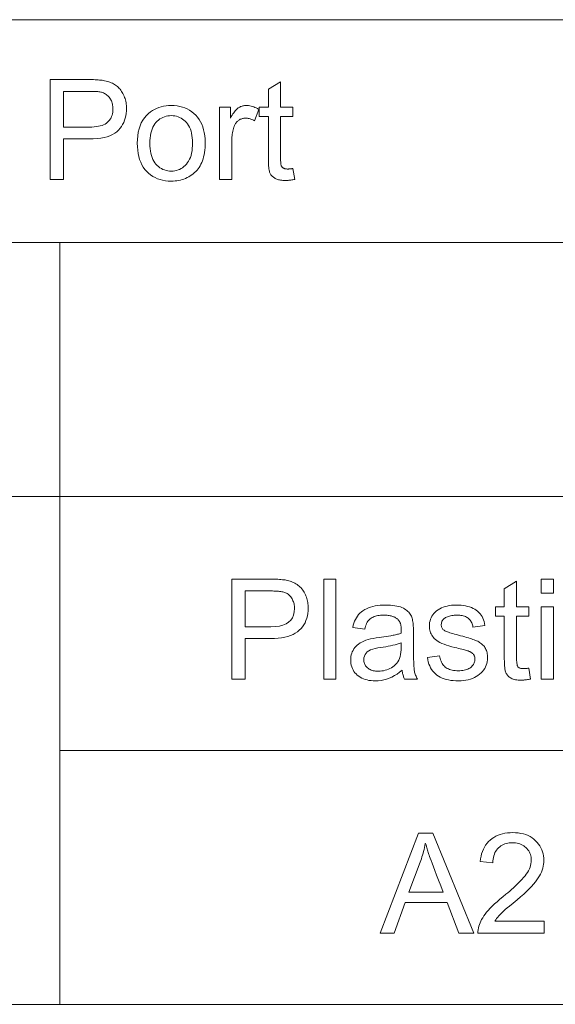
# Model space of a CAD drawing. Extents: x 0 to 841, y 0 to 594.
# Tile 68 of 88: x 781 to 789, y 391 to 406. Entities that reach past the tile are written whole.
import ezdxf

# ---------------------------------------------------------------- set-up
doc = ezdxf.new("R2010")
doc.units = 0

msp = doc.modelspace()

# ---------------------------------------------------------------- linework, layer by layer
at = {"color": 7, "lineweight": 13}
for p, q in [((741.358, 406.093), (820.484, 406.093)), ((741.358, 402.752), (820.484, 402.752)), ((754.462, 398.945), (820.484, 398.945)), ((781.926, 395.137), (820.484, 395.137)), ((741.358, 391.329), (820.484, 391.329))]:
    msp.add_line(p, q, dxfattribs=at)
at = {"color": 7, "lineweight": 13, "ltscale": 0.285573}
msp.add_line((781.926, 402.752), (781.926, 391.329), dxfattribs=at)
at = {"color": 7, "lineweight": 13}
for points in [[(781.781, 403.696), (781.781, 405.196), (782.347, 405.196), (782.376, 405.196), (782.404, 405.196), (782.43, 405.195), (782.455, 405.194), (782.479, 405.193), (782.501, 405.191), (782.522, 405.189), (782.541, 405.187), (782.559, 405.185), (782.575, 405.182), (782.597, 405.178), (782.618, 405.173), (782.638, 405.168), (782.658, 405.162), (782.677, 405.155), (782.695, 405.148), (782.713, 405.14), (782.729, 405.131), (782.745, 405.122), (782.761, 405.112), (782.775, 405.101), (782.789, 405.09), (782.803, 405.077), (782.816, 405.064), (782.828, 405.05), (782.84, 405.035), (782.851, 405.019), (782.861, 405.003), (782.871, 404.985), (782.881, 404.967), (782.889, 404.948), (782.897, 404.929), (782.904, 404.91), (782.91, 404.89), (782.915, 404.87), (782.919, 404.849), (782.922, 404.828), (782.924, 404.806), (782.926, 404.785), (782.926, 404.763), (782.925, 404.725), (782.921, 404.688), (782.915, 404.653), (782.907, 404.619), (782.896, 404.586), (782.883, 404.554), (782.867, 404.524), (782.848, 404.494), (782.828, 404.466), (782.805, 404.439), (782.778, 404.414), (782.748, 404.391), (782.714, 404.371), (782.676, 404.354), (782.634, 404.339), (782.588, 404.327), (782.538, 404.318), (782.484, 404.312), (782.426, 404.308), (782.365, 404.306), (781.98, 404.306), (781.98, 403.696)], [(785.421, 403.861), (785.447, 403.698), (785.432, 403.695), (785.417, 403.693), (785.402, 403.69), (785.388, 403.688), (785.374, 403.686), (785.36, 403.685), (785.347, 403.684), (785.333, 403.683), (785.321, 403.682), (785.308, 403.682), (785.289, 403.682), (785.27, 403.683), (785.252, 403.685), (785.235, 403.687), (785.219, 403.69), (785.204, 403.694), (785.19, 403.698), (785.177, 403.702), (785.164, 403.708), (785.153, 403.714), (785.142, 403.72), (785.132, 403.727), (785.123, 403.735), (785.114, 403.742), (785.106, 403.751), (785.098, 403.759), (785.091, 403.768), (785.085, 403.777), (785.08, 403.787), (785.075, 403.797), (785.071, 403.809), (785.067, 403.822), (785.064, 403.839), (785.061, 403.857), (785.058, 403.877), (785.056, 403.9), (785.055, 403.925), (785.053, 403.953), (785.053, 403.983), (785.052, 404.015), (785.052, 404.64), (784.917, 404.64), (784.917, 404.783), (785.052, 404.783), (785.052, 405.052), (785.236, 405.163), (785.236, 404.783), (785.421, 404.783), (785.421, 404.64), (785.236, 404.64), (785.236, 404.004), (785.236, 403.989), (785.236, 403.975), (785.237, 403.962), (785.237, 403.95), (785.238, 403.94), (785.239, 403.93), (785.24, 403.922), (785.242, 403.914), (785.244, 403.908), (785.245, 403.903), (785.247, 403.899), (785.25, 403.895), (785.252, 403.89), (785.255, 403.887), (785.258, 403.883), (785.261, 403.879), (785.265, 403.876), (785.269, 403.873), (785.273, 403.87), (785.277, 403.867), (785.282, 403.865), (785.287, 403.863), (785.292, 403.861), (785.298, 403.859), (785.304, 403.857), (785.31, 403.856), (785.317, 403.855), (785.324, 403.855), (785.332, 403.854), (785.34, 403.854), (785.346, 403.854), (785.353, 403.854), (785.36, 403.855), (785.368, 403.855), (785.376, 403.856), (785.384, 403.857), (785.393, 403.858), (785.402, 403.859), (785.411, 403.86)], [(781.98, 404.483), (782.368, 404.483), (782.405, 404.484), (782.44, 404.486), (782.473, 404.49), (782.504, 404.495), (782.532, 404.501), (782.558, 404.509), (782.582, 404.518), (782.604, 404.529), (782.624, 404.541), (782.641, 404.555), (782.656, 404.57), (782.67, 404.586), (782.682, 404.603), (782.693, 404.622), (782.701, 404.641), (782.709, 404.662), (782.714, 404.684), (782.718, 404.707), (782.721, 404.731), (782.722, 404.756), (782.721, 404.775), (782.72, 404.793), (782.717, 404.811), (782.714, 404.827), (782.71, 404.844), (782.705, 404.86), (782.698, 404.875), (782.691, 404.89), (782.683, 404.904), (782.674, 404.918), (782.664, 404.931), (782.654, 404.943), (782.643, 404.954), (782.631, 404.964), (782.619, 404.973), (782.606, 404.982), (782.593, 404.989), (782.579, 404.996), (782.564, 405.001), (782.549, 405.006), (782.538, 405.009), (782.525, 405.011), (782.511, 405.013), (782.495, 405.015), (782.477, 405.016), (782.458, 405.017), (782.437, 405.018), (782.414, 405.019), (782.39, 405.019), (782.364, 405.019), (781.98, 405.019)], [(783.087, 404.24), (783.089, 404.299), (783.094, 404.354), (783.102, 404.407), (783.114, 404.456), (783.129, 404.502), (783.147, 404.546), (783.169, 404.586), (783.194, 404.622), (783.223, 404.656), (783.255, 404.687), (783.283, 404.71), (783.313, 404.73), (783.344, 404.748), (783.377, 404.764), (783.41, 404.777), (783.445, 404.788), (783.481, 404.797), (783.518, 404.803), (783.557, 404.806), (783.596, 404.808), (783.641, 404.806), (783.683, 404.802), (783.724, 404.794), (783.763, 404.784), (783.8, 404.771), (783.836, 404.755), (783.87, 404.736), (783.903, 404.714), (783.934, 404.689), (783.963, 404.661), (783.99, 404.63), (784.014, 404.598), (784.035, 404.563), (784.054, 404.525), (784.069, 404.486), (784.082, 404.444), (784.092, 404.4), (784.099, 404.354), (784.104, 404.306), (784.105, 404.255), (784.104, 404.214), (784.103, 404.175), (784.099, 404.137), (784.095, 404.102), (784.089, 404.068), (784.082, 404.036), (784.074, 404.005), (784.065, 403.977), (784.054, 403.95), (784.042, 403.925), (784.029, 403.902), (784.015, 403.879), (783.999, 403.858), (783.983, 403.838), (783.965, 403.818), (783.946, 403.8), (783.926, 403.783), (783.905, 403.767), (783.882, 403.752), (783.859, 403.738), (783.835, 403.726), (783.81, 403.714), (783.785, 403.704), (783.759, 403.696), (783.733, 403.689), (783.707, 403.683), (783.68, 403.678), (783.653, 403.675), (783.625, 403.673), (783.596, 403.672), (783.552, 403.673), (783.509, 403.678), (783.467, 403.685), (783.428, 403.695), (783.39, 403.708), (783.354, 403.725), (783.32, 403.744), (783.287, 403.766), (783.257, 403.79), (783.228, 403.818), (783.201, 403.849), (783.177, 403.882), (783.156, 403.918), (783.138, 403.956), (783.122, 403.997), (783.109, 404.04), (783.1, 404.086), (783.093, 404.135), (783.088, 404.186)], [(784.319, 403.696), (784.319, 404.783), (784.485, 404.783), (784.485, 404.618), (784.497, 404.641), (784.51, 404.661), (784.522, 404.681), (784.534, 404.698), (784.546, 404.714), (784.557, 404.729), (784.569, 404.742), (784.58, 404.753), (784.591, 404.763), (784.602, 404.771), (784.613, 404.778), (784.624, 404.784), (784.635, 404.79), (784.646, 404.794), (784.658, 404.798), (784.67, 404.802), (784.682, 404.804), (784.695, 404.806), (784.707, 404.807), (784.72, 404.808), (784.739, 404.807), (784.757, 404.805), (784.776, 404.802), (784.795, 404.798), (784.814, 404.793), (784.833, 404.786), (784.852, 404.779), (784.871, 404.77), (784.89, 404.76), (784.909, 404.748), (784.846, 404.577), (784.832, 404.585), (784.819, 404.592), (784.805, 404.598), (784.792, 404.603), (784.778, 404.607), (784.765, 404.611), (784.751, 404.614), (784.738, 404.616), (784.724, 404.617), (784.711, 404.617), (784.699, 404.617), (784.687, 404.616), (784.676, 404.614), (784.664, 404.612), (784.653, 404.608), (784.643, 404.604), (784.632, 404.6), (784.622, 404.594), (784.612, 404.588), (784.602, 404.581), (784.593, 404.573), (784.584, 404.565), (784.576, 404.557), (784.568, 404.547), (784.561, 404.538), (784.555, 404.527), (784.549, 404.516), (784.543, 404.505), (784.538, 404.493), (784.534, 404.48), (784.528, 404.46), (784.523, 404.44), (784.518, 404.42), (784.514, 404.399), (784.511, 404.377), (784.508, 404.356), (784.506, 404.334), (784.504, 404.311), (784.503, 404.288), (784.503, 404.265), (784.503, 403.696)], [(783.276, 404.24), (783.277, 404.199), (783.28, 404.16), (783.284, 404.124), (783.291, 404.09), (783.299, 404.057), (783.309, 404.027), (783.321, 403.999), (783.335, 403.973), (783.35, 403.949), (783.367, 403.927), (783.386, 403.907), (783.406, 403.89), (783.426, 403.874), (783.448, 403.861), (783.47, 403.849), (783.494, 403.84), (783.518, 403.833), (783.543, 403.827), (783.569, 403.824), (783.596, 403.823), (783.623, 403.824), (783.65, 403.827), (783.675, 403.833), (783.699, 403.84), (783.722, 403.849), (783.744, 403.861), (783.766, 403.874), (783.786, 403.89), (783.806, 403.908), (783.825, 403.928), (783.842, 403.95), (783.857, 403.974), (783.871, 404), (783.883, 404.029), (783.893, 404.059), (783.901, 404.092), (783.908, 404.127), (783.912, 404.165), (783.915, 404.204), (783.916, 404.246), (783.915, 404.285), (783.912, 404.323), (783.907, 404.358), (783.901, 404.392), (783.893, 404.423), (783.883, 404.453), (783.871, 404.48), (783.857, 404.506), (783.842, 404.53), (783.824, 404.551), (783.805, 404.571), (783.786, 404.589), (783.765, 404.604), (783.744, 404.618), (783.721, 404.629), (783.698, 404.639), (783.674, 404.646), (783.649, 404.651), (783.623, 404.654), (783.596, 404.655), (783.569, 404.654), (783.543, 404.651), (783.518, 404.646), (783.494, 404.639), (783.47, 404.629), (783.448, 404.618), (783.426, 404.605), (783.406, 404.589), (783.386, 404.571), (783.367, 404.552), (783.35, 404.53), (783.335, 404.506), (783.321, 404.48), (783.309, 404.452), (783.299, 404.422), (783.291, 404.39), (783.284, 404.355), (783.28, 404.319), (783.277, 404.28)], [(784.506, 397.705), (785.072, 397.705), (785.098, 397.705), (785.124, 397.704), (785.149, 397.704), (785.173, 397.703), (785.196, 397.702), (785.219, 397.7), (785.241, 397.698), (785.262, 397.696), (785.283, 397.694), (785.302, 397.692), (785.321, 397.689), (785.34, 397.685), (785.359, 397.68), (785.377, 397.674), (785.396, 397.668), (785.413, 397.66), (785.431, 397.652), (785.448, 397.643), (785.465, 397.633), (785.482, 397.623), (785.498, 397.611), (785.513, 397.599), (785.528, 397.586), (785.542, 397.572), (785.555, 397.557), (785.567, 397.541), (785.578, 397.525), (785.589, 397.508), (785.598, 397.49), (785.607, 397.471), (785.615, 397.452), (785.622, 397.433), (785.629, 397.413), (785.634, 397.393), (785.639, 397.373), (785.643, 397.353), (785.646, 397.333), (785.648, 397.313), (785.649, 397.292), (785.65, 397.271), (785.648, 397.23), (785.644, 397.191), (785.638, 397.154), (785.628, 397.118), (785.616, 397.084), (785.602, 397.052), (785.584, 397.021), (785.564, 396.992), (785.542, 396.964), (785.516, 396.938), (785.488, 396.914), (785.456, 396.893), (785.422, 396.874), (785.384, 396.858), (785.342, 396.844), (785.298, 396.833), (785.25, 396.824), (785.199, 396.818), (785.145, 396.814), (785.088, 396.813), (784.704, 396.813), (784.704, 396.205), (784.506, 396.205)], [(786.066, 396.205), (785.882, 396.205), (785.882, 397.705), (786.066, 397.705)], [(788.984, 396.207), (788.968, 396.204), (788.953, 396.201), (788.937, 396.199), (788.923, 396.197), (788.909, 396.195), (788.895, 396.193), (788.882, 396.192), (788.87, 396.191), (788.858, 396.191), (788.846, 396.191), (788.823, 396.191), (788.8, 396.192), (788.78, 396.194), (788.76, 396.197), (788.742, 396.201), (788.725, 396.206), (788.709, 396.211), (788.695, 396.218), (788.682, 396.225), (788.67, 396.233), (788.659, 396.242), (788.65, 396.251), (788.641, 396.261), (788.633, 396.271), (788.626, 396.281), (788.619, 396.292), (788.614, 396.304), (788.609, 396.316), (788.605, 396.328), (788.603, 396.341), (788.6, 396.355), (788.598, 396.369), (788.596, 396.385), (788.595, 396.402), (788.593, 396.419), (788.592, 396.438), (788.591, 396.458), (788.591, 396.479), (788.59, 396.5), (788.59, 396.523), (788.59, 397.148), (788.456, 397.148), (788.456, 397.291), (788.59, 397.291), (788.59, 397.561), (788.774, 397.672), (788.774, 397.291), (788.959, 397.291), (788.959, 397.148), (788.774, 397.148), (788.774, 396.513), (788.775, 396.497), (788.775, 396.482), (788.776, 396.468), (788.777, 396.455), (788.779, 396.443), (788.781, 396.432), (788.783, 396.422), (788.785, 396.412), (788.788, 396.404), (788.791, 396.397), (788.795, 396.39), (788.8, 396.384), (788.806, 396.379), (788.813, 396.375), (788.821, 396.371), (788.83, 396.368), (788.84, 396.366), (788.851, 396.364), (788.864, 396.363), (788.877, 396.363), (788.885, 396.363), (788.893, 396.363), (788.901, 396.363), (788.909, 396.364), (788.917, 396.365), (788.925, 396.365), (788.934, 396.367), (788.942, 396.368), (788.95, 396.369), (788.959, 396.371)], [(789.327, 397.496), (789.143, 397.496), (789.143, 397.705), (789.327, 397.705)], [(784.704, 396.991), (785.09, 396.991), (785.157, 396.993), (785.217, 397.002), (785.271, 397.015), (785.317, 397.035), (785.355, 397.059), (785.387, 397.089), (785.412, 397.125), (785.43, 397.166), (785.44, 397.213), (785.444, 397.265), (785.444, 397.283), (785.442, 397.3), (785.44, 397.317), (785.437, 397.334), (785.432, 397.35), (785.427, 397.365), (785.421, 397.381), (785.414, 397.396), (785.407, 397.41), (785.398, 397.424), (785.389, 397.437), (785.379, 397.45), (785.368, 397.461), (785.358, 397.471), (785.347, 397.48), (785.335, 397.488), (785.323, 397.495), (785.311, 397.501), (785.298, 397.506), (785.285, 397.51), (785.271, 397.513), (785.255, 397.516), (785.239, 397.519), (785.221, 397.521), (785.202, 397.523), (785.181, 397.524), (785.159, 397.525), (785.136, 397.526), (785.112, 397.527), (785.086, 397.527), (784.704, 397.527)], [(787.289, 396.205), (787.095, 396.205), (787.09, 396.216), (787.085, 396.227), (787.081, 396.238), (787.077, 396.251), (787.073, 396.264), (787.069, 396.278), (787.066, 396.292), (787.063, 396.307), (787.06, 396.323), (787.058, 396.339), (787.02, 396.309), (786.982, 396.282), (786.944, 396.258), (786.905, 396.237), (786.865, 396.219), (786.825, 396.205), (786.784, 396.194), (786.742, 396.186), (786.7, 396.181), (786.657, 396.179), (786.624, 396.18), (786.592, 396.183), (786.561, 396.187), (786.532, 396.193), (786.504, 396.201), (786.477, 396.21), (786.452, 396.221), (786.429, 396.234), (786.407, 396.249), (786.386, 396.265), (786.367, 396.283), (786.351, 396.302), (786.336, 396.322), (786.323, 396.343), (786.312, 396.365), (786.303, 396.388), (786.296, 396.413), (786.291, 396.438), (786.288, 396.465), (786.287, 396.492), (786.288, 396.519), (786.291, 396.545), (786.296, 396.569), (786.302, 396.593), (786.311, 396.616), (786.322, 396.637), (786.334, 396.658), (786.348, 396.678), (786.365, 396.697), (786.383, 396.715), (786.403, 396.732), (786.427, 396.748), (786.453, 396.762), (786.482, 396.776), (786.514, 396.788), (786.548, 396.799), (786.586, 396.809), (786.626, 396.817), (786.669, 396.825), (786.715, 396.831), (786.887, 396.857), (786.906, 396.86), (786.924, 396.863), (786.941, 396.867), (786.958, 396.87), (786.974, 396.874), (786.99, 396.878), (787.005, 396.882), (787.019, 396.886), (787.032, 396.89), (787.045, 396.895), (787.045, 396.911), (787.045, 396.926), (787.045, 396.94), (787.044, 396.953), (787.044, 396.965), (787.043, 396.977), (787.043, 396.987), (787.042, 396.996), (787.041, 397.004), (787.04, 397.012), (787.039, 397.019), (787.037, 397.026), (787.035, 397.033), (787.033, 397.04), (787.03, 397.047), (787.027, 397.054), (787.023, 397.061), (787.019, 397.068), (787.015, 397.076), (787.01, 397.083), (787.005, 397.09), (786.999, 397.097), (786.992, 397.104), (786.985, 397.11), (786.977, 397.116), (786.969, 397.122), (786.96, 397.127), (786.951, 397.133), (786.94, 397.138), (786.93, 397.142), (786.918, 397.146), (786.906, 397.15), (786.893, 397.154), (786.879, 397.157), (786.865, 397.159), (786.85, 397.161), (786.834, 397.163), (786.817, 397.164), (786.8, 397.164), (786.781, 397.165), (786.758, 397.164), (786.736, 397.163), (786.715, 397.161), (786.694, 397.158), (786.675, 397.154), (786.657, 397.149), (786.639, 397.143), (786.623, 397.137), (786.608, 397.129), (786.594, 397.121), (786.58, 397.111), (786.568, 397.1), (786.556, 397.087), (786.545, 397.073), (786.535, 397.058), (786.526, 397.041), (786.518, 397.022), (786.511, 397.002), (786.504, 396.98), (786.499, 396.957), (786.319, 396.981), (786.326, 397.013), (786.334, 397.044), (786.345, 397.073), (786.357, 397.101), (786.372, 397.127), (786.388, 397.151), (786.406, 397.173), (786.426, 397.194), (786.448, 397.214), (786.471, 397.231), (786.497, 397.247), (786.524, 397.261), (786.553, 397.274), (786.584, 397.285), (786.617, 397.294), (786.652, 397.302), (786.688, 397.308), (786.727, 397.312), (786.767, 397.314), (786.809, 397.315), (786.847, 397.315), (786.883, 397.313), (786.917, 397.31), (786.949, 397.306), (786.978, 397.301), (787.006, 397.294), (787.032, 397.287), (787.055, 397.278), (787.077, 397.268), (787.096, 397.257), (787.114, 397.246), (787.13, 397.233), (787.145, 397.22), (787.158, 397.207), (787.17, 397.193), (787.18, 397.179), (787.19, 397.165), (787.197, 397.149), (787.204, 397.134), (787.208, 397.118), (787.212, 397.101), (787.216, 397.083), (787.219, 397.064), (787.222, 397.045), (787.224, 397.024), (787.226, 397.002), (787.228, 396.98), (787.229, 396.957), (787.229, 396.932), (787.229, 396.907), (787.229, 396.659), (787.23, 396.616), (787.23, 396.575), (787.23, 396.537), (787.231, 396.502), (787.232, 396.47), (787.233, 396.441), (787.234, 396.416), (787.235, 396.393), (787.237, 396.373), (787.238, 396.356), (787.24, 396.34), (787.243, 396.325), (787.246, 396.31), (787.25, 396.295), (787.255, 396.28), (787.261, 396.264), (787.267, 396.249), (787.273, 396.235), (787.281, 396.22)], [(788.119, 396.987), (788.116, 397.004), (788.112, 397.021), (788.107, 397.036), (788.101, 397.051), (788.094, 397.065), (788.087, 397.077), (788.078, 397.089), (788.069, 397.101), (788.058, 397.111), (788.046, 397.12), (788.034, 397.129), (788.021, 397.136), (788.006, 397.143), (787.991, 397.149), (787.975, 397.154), (787.958, 397.158), (787.94, 397.161), (787.921, 397.163), (787.901, 397.164), (787.88, 397.165), (787.86, 397.164), (787.84, 397.163), (787.821, 397.161), (787.802, 397.159), (787.785, 397.156), (787.768, 397.152), (787.752, 397.147), (787.737, 397.142), (787.723, 397.136), (787.71, 397.129), (787.698, 397.121), (787.686, 397.113), (787.677, 397.104), (787.668, 397.095), (787.661, 397.085), (787.655, 397.074), (787.651, 397.063), (787.647, 397.051), (787.646, 397.038), (787.645, 397.025), (787.645, 397.012), (787.647, 397), (787.65, 396.989), (787.653, 396.979), (787.658, 396.969), (787.663, 396.96), (787.67, 396.952), (787.678, 396.945), (787.687, 396.938), (787.697, 396.932), (787.708, 396.927), (787.721, 396.921), (787.737, 396.915), (787.754, 396.908), (787.773, 396.902), (787.795, 396.895), (787.818, 396.888), (787.844, 396.88), (787.871, 396.873), (787.901, 396.865), (787.934, 396.856), (787.966, 396.848), (787.996, 396.839), (788.024, 396.831), (788.051, 396.823), (788.076, 396.816), (788.099, 396.808), (788.12, 396.801), (788.14, 396.794), (788.158, 396.787), (788.175, 396.78), (788.191, 396.773), (788.206, 396.764), (788.22, 396.756), (788.234, 396.747), (788.247, 396.737), (788.259, 396.727), (788.27, 396.716), (788.281, 396.704), (788.291, 396.693), (788.3, 396.68), (788.308, 396.666), (788.315, 396.652), (788.321, 396.636), (788.327, 396.62), (788.331, 396.602), (788.334, 396.584), (788.337, 396.565), (788.338, 396.544), (788.339, 396.523), (788.337, 396.495), (788.334, 396.467), (788.328, 396.44), (788.32, 396.414), (788.309, 396.389), (788.296, 396.365), (788.28, 396.342), (788.263, 396.32), (788.242, 396.299), (788.22, 396.279), (788.195, 396.26), (788.169, 396.243), (788.142, 396.228), (788.112, 396.215), (788.081, 396.204), (788.049, 396.195), (788.015, 396.188), (787.979, 396.183), (787.942, 396.18), (787.903, 396.179), (787.862, 396.18), (787.824, 396.183), (787.787, 396.187), (787.752, 396.193), (787.719, 396.201), (787.687, 396.211), (787.658, 396.222), (787.63, 396.235), (787.604, 396.25), (787.58, 396.267), (787.558, 396.285), (787.537, 396.305), (787.518, 396.327), (787.501, 396.351), (787.486, 396.376), (787.473, 396.403), (787.461, 396.432), (787.451, 396.463), (787.443, 396.495), (787.437, 396.529), (787.62, 396.557), (787.624, 396.535), (787.628, 396.514), (787.634, 396.494), (787.641, 396.475), (787.649, 396.458), (787.658, 396.441), (787.668, 396.426), (787.679, 396.412), (787.691, 396.399), (787.705, 396.387), (787.719, 396.376), (787.735, 396.367), (787.752, 396.358), (787.77, 396.351), (787.789, 396.345), (787.809, 396.34), (787.83, 396.336), (787.853, 396.333), (787.876, 396.331), (787.901, 396.331), (787.924, 396.331), (787.947, 396.333), (787.968, 396.335), (787.988, 396.339), (788.007, 396.343), (788.025, 396.349), (788.042, 396.356), (788.058, 396.363), (788.072, 396.372), (788.086, 396.381), (788.098, 396.392), (788.109, 396.403), (788.119, 396.414), (788.127, 396.426), (788.134, 396.438), (788.14, 396.45), (788.145, 396.463), (788.148, 396.477), (788.15, 396.49), (788.15, 396.505), (788.15, 396.514), (788.149, 396.524), (788.148, 396.532), (788.146, 396.541), (788.143, 396.549), (788.14, 396.557), (788.136, 396.564), (788.131, 396.571), (788.126, 396.577), (788.121, 396.584), (788.115, 396.589), (788.108, 396.595), (788.102, 396.6), (788.095, 396.605), (788.087, 396.609), (788.08, 396.614), (788.072, 396.618), (788.064, 396.622), (788.055, 396.625), (788.046, 396.628), (788.036, 396.631), (788.024, 396.635), (788.01, 396.639), (787.993, 396.644), (787.974, 396.649), (787.953, 396.654), (787.93, 396.66), (787.904, 396.667), (787.876, 396.673), (787.846, 396.681), (787.802, 396.692), (787.76, 396.704), (787.722, 396.716), (787.687, 396.729), (787.654, 396.742), (787.625, 396.756), (787.6, 396.77), (787.577, 396.784), (787.557, 396.799), (787.541, 396.815), (787.527, 396.831), (787.514, 396.848), (787.503, 396.865), (787.494, 396.883), (787.485, 396.901), (787.479, 396.92), (787.474, 396.94), (787.47, 396.96), (787.468, 396.981), (787.467, 397.003), (787.468, 397.03), (787.471, 397.056), (787.477, 397.08), (787.484, 397.104), (787.494, 397.127), (787.506, 397.149), (787.52, 397.17), (787.536, 397.19), (787.555, 397.209), (787.575, 397.227), (787.598, 397.244), (787.622, 397.259), (787.647, 397.272), (787.674, 397.283), (787.702, 397.293), (787.732, 397.301), (787.764, 397.307), (787.797, 397.312), (787.831, 397.314), (787.867, 397.315), (787.905, 397.314), (787.941, 397.312), (787.976, 397.308), (788.009, 397.303), (788.04, 397.296), (788.069, 397.288), (788.097, 397.278), (788.123, 397.266), (788.147, 397.253), (788.169, 397.239), (788.19, 397.223), (788.209, 397.205), (788.226, 397.186), (788.242, 397.166), (788.256, 397.144), (788.268, 397.12), (788.278, 397.095), (788.287, 397.069), (788.294, 397.041), (788.299, 397.011)], [(789.327, 396.205), (789.143, 396.205), (789.143, 397.291), (789.327, 397.291)], [(787.045, 396.683), (787.045, 396.749), (787.016, 396.74), (786.985, 396.731), (786.953, 396.722), (786.92, 396.714), (786.885, 396.706), (786.849, 396.699), (786.812, 396.692), (786.773, 396.685), (786.733, 396.679), (786.692, 396.673), (786.653, 396.666), (786.617, 396.657), (786.586, 396.645), (786.559, 396.631), (786.536, 396.615), (786.517, 396.596), (786.502, 396.575), (786.492, 396.551), (786.486, 396.525), (786.484, 396.497), (786.484, 396.482), (786.486, 396.468), (786.489, 396.454), (786.493, 396.441), (786.498, 396.428), (786.504, 396.416), (786.511, 396.405), (786.52, 396.394), (786.529, 396.383), (786.54, 396.373), (786.552, 396.364), (786.564, 396.356), (786.578, 396.348), (786.593, 396.342), (786.608, 396.337), (786.625, 396.332), (786.643, 396.329), (786.661, 396.327), (786.681, 396.325), (786.701, 396.325), (786.728, 396.325), (786.755, 396.328), (786.78, 396.332), (786.805, 396.338), (786.83, 396.345), (786.853, 396.354), (786.876, 396.365), (786.899, 396.377), (786.92, 396.391), (786.941, 396.406), (786.961, 396.423), (786.979, 396.443), (786.994, 396.465), (787.008, 396.489), (787.019, 396.516), (787.029, 396.545), (787.036, 396.576), (787.041, 396.609), (787.044, 396.645)], [(789.187, 392.397), (788.194, 392.397), (788.195, 392.423), (788.197, 392.448), (788.202, 392.474), (788.208, 392.499), (788.216, 392.525), (788.226, 392.551), (788.237, 392.576), (788.25, 392.602), (788.266, 392.628), (788.282, 392.654), (788.302, 392.681), (788.324, 392.709), (788.349, 392.738), (788.378, 392.769), (788.409, 392.8), (788.444, 392.834), (788.482, 392.868), (788.523, 392.904), (788.566, 392.941), (788.613, 392.98), (788.643, 393.003), (788.671, 393.027), (788.7, 393.052), (788.727, 393.076), (788.754, 393.101), (788.78, 393.126), (788.805, 393.151), (788.83, 393.177), (788.855, 393.203), (788.878, 393.229), (788.901, 393.255), (788.92, 393.281), (788.938, 393.307), (788.953, 393.333), (788.966, 393.36), (788.976, 393.386), (788.984, 393.412), (788.99, 393.438), (788.994, 393.465), (788.995, 393.491), (788.994, 393.513), (788.992, 393.535), (788.988, 393.556), (788.982, 393.576), (788.975, 393.595), (788.966, 393.613), (788.956, 393.631), (788.944, 393.648), (788.93, 393.664), (788.915, 393.679), (788.898, 393.693), (788.881, 393.706), (788.863, 393.717), (788.844, 393.726), (788.824, 393.735), (788.803, 393.741), (788.781, 393.746), (788.759, 393.75), (788.736, 393.752), (788.712, 393.753), (788.687, 393.752), (788.664, 393.75), (788.641, 393.746), (788.619, 393.741), (788.598, 393.734), (788.577, 393.726), (788.558, 393.716), (788.539, 393.704), (788.521, 393.691), (788.504, 393.677), (788.488, 393.661), (788.474, 393.643), (788.461, 393.624), (788.45, 393.604), (788.441, 393.582), (788.433, 393.558), (788.427, 393.533), (788.423, 393.507), (788.42, 393.479), (788.419, 393.449), (788.23, 393.471), (788.234, 393.512), (788.241, 393.551), (788.25, 393.588), (788.262, 393.623), (788.276, 393.657), (788.292, 393.688), (788.31, 393.717), (788.331, 393.744), (788.354, 393.77), (788.38, 393.793), (788.407, 393.814), (788.435, 393.833), (788.465, 393.85), (788.497, 393.864), (788.53, 393.877), (788.564, 393.887), (788.6, 393.894), (788.637, 393.9), (788.676, 393.903), (788.716, 393.905), (788.759, 393.903), (788.8, 393.9), (788.839, 393.893), (788.877, 393.885), (788.912, 393.874), (788.946, 393.86), (788.977, 393.845), (789.007, 393.826), (789.034, 393.805), (789.06, 393.782), (789.083, 393.757), (789.104, 393.731), (789.123, 393.704), (789.139, 393.676), (789.152, 393.647), (789.164, 393.617), (789.172, 393.586), (789.178, 393.554), (789.182, 393.521), (789.183, 393.487), (789.182, 393.458), (789.179, 393.429), (789.174, 393.4), (789.167, 393.371), (789.157, 393.342), (789.146, 393.313), (789.132, 393.283), (789.117, 393.254), (789.099, 393.224), (789.079, 393.195), (789.057, 393.164), (789.03, 393.132), (788.999, 393.097), (788.963, 393.061), (788.924, 393.022), (788.881, 392.982), (788.833, 392.939), (788.781, 392.895), (788.725, 392.848), (788.666, 392.799), (788.634, 392.774), (788.605, 392.749), (788.578, 392.725), (788.553, 392.701), (788.53, 392.678), (788.51, 392.656), (788.491, 392.635), (788.475, 392.614), (788.461, 392.595), (788.45, 392.575), (789.187, 392.575)], [(788.131, 392.397), (787.907, 392.397), (787.731, 392.854), (787.105, 392.854), (786.939, 392.397), (786.73, 392.397), (787.306, 393.897), (787.52, 393.897)], [(787.671, 393.011), (787.636, 393.104), (787.604, 393.189), (787.575, 393.266), (787.549, 393.334), (787.527, 393.393), (787.508, 393.444), (787.492, 393.487), (787.479, 393.521), (787.47, 393.547), (787.463, 393.564), (787.458, 393.578), (787.454, 393.592), (787.449, 393.608), (787.444, 393.624), (787.438, 393.641), (787.433, 393.66), (787.428, 393.678), (787.422, 393.698), (787.417, 393.719), (787.411, 393.741), (787.406, 393.741), (787.4, 393.711), (787.394, 393.681), (787.387, 393.652), (787.38, 393.623), (787.372, 393.595), (787.365, 393.567), (787.356, 393.54), (787.348, 393.513), (787.339, 393.486), (787.329, 393.46), (787.161, 393.011)]]:
    msp.add_lwpolyline(points, close=True, dxfattribs=at)

doc.saveas('drawing.dxf')
